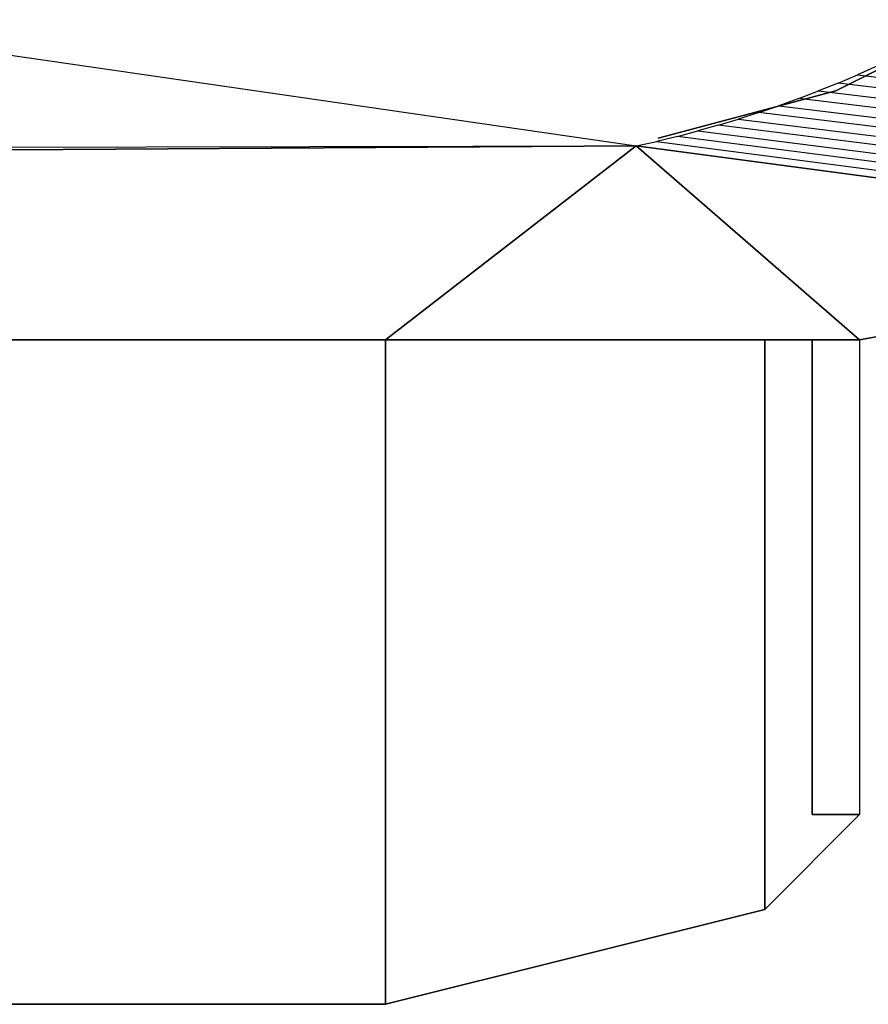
# Model space of a CAD drawing. Extents: x 0 to 64.2, y -2.2 to 30.2.
# Tile 14 of 25: x 37.9 to 46.8, y 2 to 12.4. Entities that reach past the tile are written whole.
import ezdxf

# ---------------------------------------------------------------- set-up
doc = ezdxf.new("R2010")
doc.units = 0
doc.header["$MEASUREMENT"] = 0
doc.layers.add('5', color=5, linetype='CONTINUOUS')
doc.layers.add('CAR1', color=7, linetype='CONTINUOUS')

msp = doc.modelspace()

# ---------------------------------------------------------------- linework, layer by layer
at = {"layer": '5', "linetype": 'CONTINUOUS'}
for points in [[(37.25, 11, 9), (36.75, 12.152241, 9.765367), (44.392695, 11.044574, 9)], [(46.932978, 11.886387, 9), (46.729017, 11.795098, 9), (56.22682, 10.664112), (56.585685, 10.739117)], [(56.22682, 10.664112), (55.867456, 10.591536), (46.523417, 11.707564, 9), (46.729017, 11.795098, 9)], [(55.50761, 10.521391), (55.147297, 10.45368), (46.107575, 11.543877, 9), (46.316246, 11.623814, 9)], [(46.523417, 11.707564, 9), (46.316246, 11.623814, 9), (55.50761, 10.521391), (55.867456, 10.591536)], [(46.107575, 11.543877, 9), (45.897473, 11.467779, 9), (54.786535, 10.388408), (55.147297, 10.45368)], [(54.786535, 10.388408), (54.42534, 10.325577), (45.686012, 11.395545, 9), (45.897473, 11.467779, 9)], [(54.063728, 10.265189), (53.701717, 10.207248), (45.259294, 11.262769, 9), (45.473261, 11.327201, 9)], [(45.686012, 11.395545, 9), (45.473261, 11.327201, 9), (54.063728, 10.265189), (54.42534, 10.325577)], [(45.259294, 11.262769, 9), (45.044181, 11.20227, 9), (53.339321, 10.151756), (53.701717, 10.207248)], [(44.827995, 11.145726, 9), (44.610809, 11.093154, 9), (52.613446, 10.04813), (52.976559, 10.098716)], [(53.339321, 10.151756), (52.976559, 10.098716), (44.827995, 11.145726, 9), (45.044181, 11.20227, 9)], [(44.392695, 11.044574, 9), (41.75, 9, 6), (22, 9, 6), (22, 11, 9)], [(37.25, 9, 6), (37.25, 11, 9), (44.392695, 11.044574, 9), (41.75, 9, 6)], [(44.392695, 11.044574, 9), (46.75, 9, 4), (45.75, 9, 5), (41.75, 9, 6)], [(52.613446, 10.04813), (52.25, 10), (44.392695, 11.044574, 9), (44.610809, 11.093154, 9)], [(44.392695, 11.044574, 9), (52.25, 10), (46.75, 9, 4)], [(46.75, 9, 4), (52.25, 10), (46.75, 9)], [(41.75, 9, 6), (41.75, 2, 6), (37.25, 2, 6), (37.25, 9, 6)], [(45.75, 9, 5), (45.75, 3, 5), (41.75, 2, 6), (41.75, 9, 6)], [(45.75, 9, 5), (46.75, 9, 4), (46.75, 4, 4), (45.75, 3, 5)], [(46.25, 9, 4), (46.75, 9, 4), (46.75, 4, 4), (46.25, 4, 4)], [(46.75, 9, 4), (46.75, 9), (46.25, 9), (46.25, 9, 4)], [(46.75, 4), (46.25, 4), (46.25, 9), (46.75, 9)], [(46.75, 4, 4), (46.75, 4), (45.75, 3), (45.75, 3, 5)], [(46.75, 4, 4), (46.25, 4, 4), (46.25, 4), (46.75, 4)], [(45.75, 3), (45.75, 3, 5), (41.75, 2, 6), (41.75, 2)], [(41.75, 2), (41.75, 2, 6), (37.25, 2, 6), (37.25, 2)]]:
    msp.add_3dface(points, dxfattribs=at)
at = {"layer": 'CAR1', "color": 7, "linetype": 'CONTINUOUS'}
for points in [[(46.5, 11.625, 8), (46.5, 11.625, 6), (48, 12.375, 6), (48, 12.375, 8)], [(44.625, 11.125, 8.5), (44.625, 11.125, 6.5), (46.5, 11.625, 6.5), (46.5, 11.625, 8.5)]]:
    msp.add_3dface(points, dxfattribs=at)
at = {"layer": 'CAR1', "color": 197, "linetype": 'CONTINUOUS'}
for points in [[(46.25, 9, 4), (46.25, 9), (46.25, 4), (46.25, 4, 4)], [(46.25, 4, 4), (46.25, 4), (46.25, 9), (46.25, 9, 4)]]:
    msp.add_3dface(points, dxfattribs=at)

doc.saveas('drawing.dxf')
